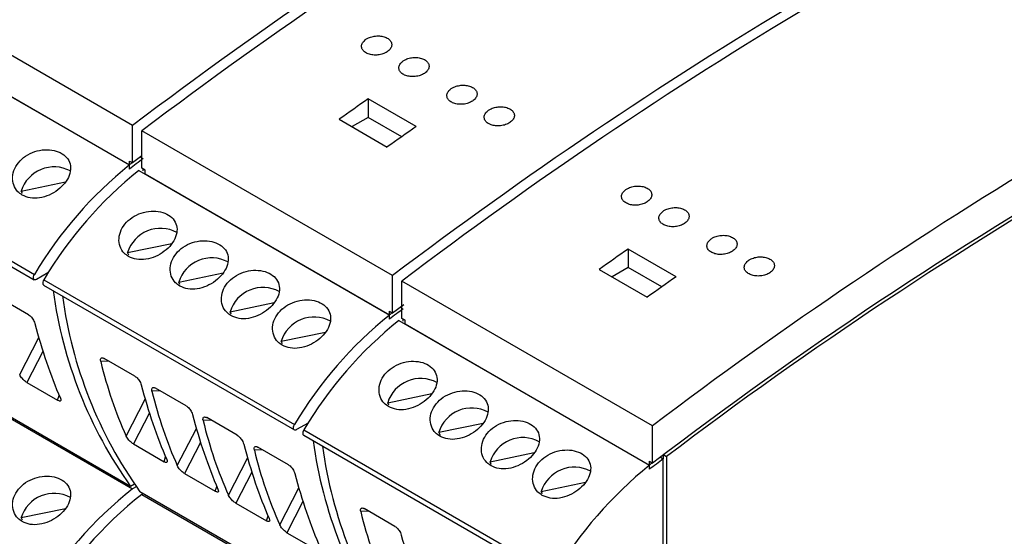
# Model space of a CAD drawing. Header units: millimetres. Extents: x 6 to 415, y 5 to 292.
# Tile 43 of 62: x 381.28 to 394.33, y 81.61 to 88.46. Entities that reach past the tile are written whole.
import ezdxf

# ---------------------------------------------------------------- set-up
doc = ezdxf.new("R2010")
doc.units = ezdxf.units.MM

msp = doc.modelspace()

# ---------------------------------------------------------------- linework, layer by layer
at = {"color": 7, "linetype": 'Continuous', "lineweight": 25}
for p, q in [((382.7756, 87.0573), (379.4522, 88.9759)), ((379.4098, 88.453), (382.7332, 86.5344)), ((379.4946, 88.4066), (382.7332, 86.537)), ((386.5339, 87.0426), (385.8975, 87.41)), ((385.8975, 87.41), (385.8975, 87.1655)), ((385.5157, 87.1397), (386.1521, 86.7723)), ((385.8975, 87.1655), (385.6843, 87.0424)), ((386.3432, 86.9082), (385.8975, 87.1655)), ((378.1494, 86.9317), (381.4728, 85.0131)), ((378.1507, 87.0031), (381.4741, 85.0845)), ((382.7756, 86.562), (382.7756, 87.0573)), ((386.2228, 85.0673), (382.8994, 86.9859)), ((382.8994, 86.4906), (382.8994, 86.9859)), ((382.7332, 86.537), (382.7332, 86.5865)), ((382.7332, 86.5865), (382.7756, 86.562)), ((382.8994, 86.6545), (382.7756, 86.562)), ((382.8796, 86.6398), (382.8994, 86.6284)), ((382.7332, 86.4807), (382.7332, 86.5344)), ((382.8569, 86.463), (386.1803, 84.5445)), ((382.9418, 86.4661), (382.8994, 86.4906)), ((382.917, 86.4543), (382.917, 86.4804)), ((382.9418, 86.4166), (382.9418, 86.4661)), ((382.9418, 86.4166), (386.1803, 84.547)), ((381.2993, 86.187), (381.8858, 86.3092)), ((381.3144, 86.154), (381.2993, 86.187)), ((382.71, 85.3727), (383.2965, 85.4948)), ((382.7251, 85.3397), (382.71, 85.3727)), ((389.981, 85.0526), (389.3446, 85.42)), ((389.3446, 85.42), (389.3446, 85.1755)), ((381.6539, 85.1033), (381.5028, 85.0161)), ((383.3888, 84.9808), (383.9753, 85.103)), ((388.9628, 85.1497), (389.5992, 84.7823)), ((389.3446, 85.1755), (389.1314, 85.0524)), ((389.7904, 84.9182), (389.3446, 85.1755)), ((381.5978, 85.0131), (384.9212, 83.0945)), ((383.4039, 84.9478), (383.3888, 84.9808)), ((386.2228, 84.572), (386.2228, 85.0673)), ((389.6699, 83.0773), (386.3465, 84.9959)), ((386.3465, 84.5006), (386.3465, 84.9959)), ((381.5966, 84.9417), (384.92, 83.0231)), ((381.3954, 84.5487), (380.9895, 84.783)), ((384.0676, 84.5889), (384.6541, 84.7111)), ((384.0827, 84.5559), (384.0676, 84.5889)), ((386.1803, 84.547), (386.1803, 84.5965)), ((386.1803, 84.5965), (386.2228, 84.572)), ((386.3692, 84.6814), (386.2228, 84.572)), ((386.3268, 84.6498), (386.3465, 84.6384)), ((386.1803, 84.4907), (386.1803, 84.5445)), ((386.3041, 84.473), (389.6275, 82.5545)), ((386.3889, 84.4761), (386.3465, 84.5006)), ((386.3642, 84.4643), (386.3642, 84.4904)), ((386.3889, 84.4266), (386.3889, 84.4761)), ((384.7465, 84.197), (385.3329, 84.3192)), ((386.3889, 84.4266), (389.6275, 82.557)), ((382.7496, 82.2737), (379.4262, 84.1922)), ((384.7615, 84.1641), (384.7465, 84.197)), ((379.4522, 84.1583), (382.7756, 82.2397)), ((382.8061, 83.7343), (382.4002, 83.9686)), ((381.3752, 83.6504), (381.7824, 83.4153)), ((383.4849, 83.3425), (383.079, 83.5768)), ((386.1571, 83.3827), (386.7436, 83.5048)), ((386.1722, 83.3497), (386.1571, 83.3827)), ((384.1637, 82.9506), (383.7578, 83.1849)), ((385.1011, 83.1133), (384.95, 83.0261)), ((385.045, 83.0231), (388.3684, 81.1045)), ((386.836, 82.9908), (387.4224, 83.113)), ((389.6699, 82.582), (389.6699, 83.0773)), ((385.0437, 82.9517), (388.3671, 81.0331)), ((386.8558, 82.9475), (386.836, 82.9908)), ((382.7859, 82.836), (383.1931, 82.601)), ((384.8425, 82.5587), (384.4366, 82.793)), ((387.5148, 82.5989), (388.1012, 82.7211)), ((389.7739, 82.6598), (389.8113, 82.6382)), ((389.8113, 82.6877), (389.8113, 82.6382)), ((389.8113, 78.3904), (389.8113, 82.6382)), ((389.8163, 82.6914), (389.8538, 82.6698)), ((389.8538, 82.6698), (389.8538, 74.0382)), ((387.5299, 82.5659), (387.5148, 82.5989)), ((389.6275, 82.557), (389.6275, 82.6065)), ((389.6275, 82.6065), (389.6699, 82.582)), ((389.6275, 82.5007), (389.6275, 82.5545)), ((383.4647, 82.4441), (383.8719, 82.2091)), ((382.7996, 82.3025), (382.7496, 82.2737)), ((382.7996, 82.3025), (382.7756, 82.2887)), ((382.7756, 82.2887), (382.7756, 82.2887)), ((382.7756, 82.2887), (382.7756, 82.2887)), ((382.8245, 82.2679), (382.7756, 82.2397)), ((388.1936, 82.207), (388.7801, 82.3292)), ((386.1968, 80.2837), (382.8733, 82.2022)), ((382.9158, 82.1777), (382.8994, 82.1683)), ((382.8994, 82.1683), (386.2228, 80.2497)), ((388.2087, 82.1741), (388.1936, 82.207)), ((381.2993, 81.8594), (381.8858, 81.9815)), ((384.1436, 82.0523), (384.5508, 81.8172)), ((386.2532, 81.7443), (385.8473, 81.9787)), ((381.3144, 81.8264), (381.2993, 81.8594)), ((384.8224, 81.6604), (385.2296, 81.4253))]:
    msp.add_line(p, q, dxfattribs=at)
at = {"color": 8, "linetype": 'Continuous', "lineweight": 25}
for p, q in [((381.279, 83.7557), (381.5317, 84.2456)), ((381.5874, 84.0617), (381.3752, 83.6504)), ((382.4599, 83.9342), (382.3533, 83.929)), ((383.1387, 83.5423), (383.0322, 83.5372)), ((381.7824, 83.4153), (381.8025, 83.4802)), ((382.6897, 82.9413), (382.9424, 83.4313)), ((382.998, 83.2473), (382.7859, 82.836)), ((383.8175, 83.1504), (383.711, 83.1453)), ((383.3685, 82.5494), (383.6212, 83.0394)), ((383.6769, 82.8555), (383.4647, 82.4441)), ((384.4963, 82.7586), (384.3898, 82.7534)), ((383.1931, 82.601), (383.2131, 82.6659)), ((384.0473, 82.1576), (384.3, 82.6475)), ((384.3557, 82.4636), (384.1436, 82.0523)), ((383.8719, 82.2091), (383.892, 82.274)), ((384.7262, 81.7657), (384.9788, 82.2556)), ((385.0345, 82.0717), (384.8224, 81.6604)), ((384.5508, 81.8172), (384.5708, 81.8821)), ((385.907, 81.9442), (385.8005, 81.939))]:
    msp.add_line(p, q, dxfattribs=at)
at = {"color": 7, "linetype": 'Continuous', "lineweight": 25, "flags": 128}
for points in [[(381.5028, 85.0161), (381.4903, 85.011), (381.4789, 85.0108), (381.4696, 85.0154), (381.4633, 85.0244), (381.4605, 85.0371), (381.4615, 85.0522), (381.4662, 85.0685), (381.4741, 85.0845)], [(381.5978, 85.0131), (381.5899, 84.9971), (381.5852, 84.9808), (381.5843, 84.9657), (381.5871, 84.953), (381.5934, 84.944), (381.5966, 84.9417)], [(384.95, 83.0261), (384.9375, 83.021), (384.926, 83.0208), (384.9168, 83.0254), (384.9105, 83.0344), (384.9077, 83.0471), (384.9086, 83.0622), (384.9133, 83.0785), (384.9212, 83.0945)], [(385.045, 83.0231), (385.0371, 83.0071), (385.0324, 82.9908), (385.0314, 82.9757), (385.0342, 82.963), (385.0405, 82.954), (385.0437, 82.9517)]]:
    msp.add_lwpolyline(points, dxfattribs=at)
at = {"color": 7, "linetype": 'Continuous', "lineweight": 25}
for centre, radius, start, end in [((418.7444, 39.5919), 59.5543, 114.553999, 127.154481), ((418.8681, 39.5205), 59.5543, 114.553999, 127.154481), ((422.1915, 37.6019), 59.5543, 114.553999, 127.154481), ((422.3153, 37.5305), 59.5543, 114.553999, 127.154481), ((424.5133, 36.9227), 57.4355, 112.646768, 127.347856), ((424.5027, 36.9227), 57.3877, 112.854266, 127.140358), ((425.6387, 35.612), 59.5543, 114.553999, 127.154481), ((425.0796, 31.6502), 68.1497, 125.095496, 125.488804), ((425.716, 31.2829), 68.1497, 125.095496, 125.488804), ((425.2073, 29.8956), 70.7526, 126.706836, 126.892767), ((406.8559, 54.3653), 40.211, 126.79654, 126.86303), ((381.7348, 86.0536), 0.4555, 61.70113, 162.96594), ((386.1767, 82.2725), 5.4792, 128.93693, 149.1219), ((386.3004, 82.2011), 5.4792, 128.93693, 149.1219), ((383.1455, 85.2392), 0.4555, 61.70113, 162.96594), ((428.5267, 29.6603), 68.1497, 125.095496, 125.488804), ((383.8243, 84.8474), 0.4555, 61.70082, 162.96593), ((429.1631, 29.2929), 68.1497, 125.095496, 125.488804), ((387.4687, 85.6421), 5.798, 187.66357, 215.51912), ((384.5031, 84.4555), 0.4555, 61.70113, 162.96594), ((387.5924, 85.5707), 5.798, 187.66357, 215.51912), ((428.6545, 27.9056), 70.7526, 126.706836, 126.892767), ((385.1819, 84.0636), 0.4555, 61.70082, 162.96593), ((389.6238, 80.2825), 5.4792, 128.93693, 149.1219), ((389.7476, 80.2111), 5.4792, 128.93693, 149.1219), ((410.3031, 52.3753), 40.211, 126.79654, 126.86303), ((386.5926, 83.2492), 0.4555, 61.70082, 162.96593), ((387.2714, 82.8574), 0.4555, 61.70113, 162.96594), ((387.9503, 82.4655), 0.4555, 61.70109, 162.96566), ((390.9158, 83.6522), 5.798, 187.66357, 215.51912), ((391.0396, 83.5807), 5.798, 187.66357, 215.51912), ((432.1016, 25.9156), 70.7526, 126.706836, 126.892767), ((388.6291, 82.0736), 0.4555, 61.70113, 162.96594), ((393.071, 78.2925), 5.4792, 128.93693, 149.1219), ((413.7502, 50.3853), 40.211, 126.79654, 126.86303), ((386.1485, 77.9667), 5.4438, 128.28535, 149.16685), ((381.7348, 81.7259), 0.4555, 61.70051, 162.96618), ((386.2722, 77.8953), 5.4438, 128.28535, 149.16685)]:
    msp.add_arc(centre, radius, start, end, dxfattribs=at)
for centre, major_axis, ratio, start_param, end_param in [((387.921, 91.6136), (4.1386, 10.2615), 0.518538, 2.5314751, 2.6703735), ((390.9715, 89.8525), (7.0513, 8.5462), 0.6180688, 2.7078936, 2.8467919), ((389.3317, 90.7992), (4.1386, 10.2615), 0.518538, 2.5314751, 2.6703735), ((391.6504, 89.4607), (7.0513, 8.5462), 0.6180688, 2.7078936, 2.8467919), ((390.0105, 90.4073), (4.1386, 10.2615), 0.518538, 2.5314751, 2.6703735), ((392.3292, 89.0688), (7.0513, 8.5462), 0.6180688, 2.7078936, 2.8467919), ((390.6893, 90.0155), (4.1386, 10.2615), 0.518538, 2.5314751, 2.6703735), ((393.008, 88.6769), (7.0513, 8.5462), 0.6180688, 2.7078936, 2.8467919), ((391.3681, 89.6236), (4.1386, 10.2615), 0.518538, 2.5314751, 2.6703735), ((394.4187, 87.8625), (7.0513, 8.5462), 0.6180688, 2.7078936, 2.8467919), ((392.7788, 88.8092), (4.1386, 10.2615), 0.518538, 2.5314751, 2.6703735)]:
    msp.add_ellipse(centre, major_axis=major_axis, ratio=ratio, start_param=start_param, end_param=end_param, dxfattribs=at)
for points, knots in [([(385.8692, 88.1997), (385.8548, 88.1878), (385.8261, 88.1641), (385.8082, 88.1207), (385.8121, 88.0777), (385.8388, 88.0391), (385.8847, 88.0097), (385.9446, 87.9924), (386.0119, 87.9892), (386.0791, 88.0005), (386.1388, 88.0249), (386.1841, 88.0599), (386.2099, 88.1015), (386.2129, 88.1449), (386.193, 88.1852), (386.1527, 88.2179), (386.0965, 88.2393), (386.0307, 88.2472), (385.9628, 88.2405), (385.9072, 88.2229), (385.8798, 88.2062), (385.8692, 88.1997)], [0, 0, 0, 0, 0.05399684, 0.10799709, 0.16189481, 0.21555676, 0.26899201, 0.32231627, 0.37569484, 0.42927024, 0.48308851, 0.53708704, 0.59112331, 0.64504794, 0.69876277, 0.75226239, 0.80563293, 0.85900424, 0.91250887, 0.96622743, 1, 1, 1, 1]), ([(386.3642, 87.914), (386.3498, 87.9021), (386.321, 87.8784), (386.3031, 87.835), (386.3071, 87.7919), (386.3338, 87.7534), (386.3797, 87.7239), (386.4396, 87.7067), (386.5069, 87.7035), (386.5741, 87.7147), (386.6338, 87.7392), (386.6791, 87.7742), (386.7048, 87.8158), (386.7079, 87.8592), (386.688, 87.8995), (386.6476, 87.9322), (386.5914, 87.9536), (386.5256, 87.9614), (386.4578, 87.9547), (386.4022, 87.9372), (386.3748, 87.9204), (386.3642, 87.914)], [0, 0, 0, 0, 0.05399684, 0.10799709, 0.16189481, 0.21555676, 0.26899201, 0.32231627, 0.37569484, 0.42927024, 0.48308851, 0.53708704, 0.59112331, 0.64504794, 0.69876277, 0.75226239, 0.80563293, 0.85900424, 0.91250887, 0.96622743, 1, 1, 1, 1]), ([(387.0006, 87.5466), (386.9862, 87.5347), (386.9574, 87.511), (386.9395, 87.4676), (386.9435, 87.4246), (386.9702, 87.386), (387.0161, 87.3566), (387.076, 87.3393), (387.1432, 87.3361), (387.2105, 87.3473), (387.2702, 87.3718), (387.3155, 87.4068), (387.3412, 87.4484), (387.3443, 87.4918), (387.3244, 87.5321), (387.284, 87.5648), (387.2278, 87.5862), (387.162, 87.594), (387.0942, 87.5873), (387.0386, 87.5698), (387.0112, 87.5531), (387.0006, 87.5466)], [0, 0, 0, 0, 0.05399688, 0.10799716, 0.16189492, 0.2155569, 0.2689922, 0.32231648, 0.3756951, 0.42927053, 0.48308883, 0.5370874, 0.59112463, 0.6450477, 0.69876257, 0.75226222, 0.8056328, 0.85900415, 0.91250881, 0.9662274, 1, 1, 1, 1]), ([(387.4956, 87.2608), (387.4812, 87.249), (387.4524, 87.2252), (387.4345, 87.1818), (387.4385, 87.1388), (387.4652, 87.1003), (387.5111, 87.0708), (387.571, 87.0536), (387.6382, 87.0504), (387.7054, 87.0616), (387.7651, 87.086), (387.8105, 87.121), (387.8362, 87.1626), (387.8393, 87.2061), (387.8194, 87.2464), (387.779, 87.279), (387.7228, 87.3004), (387.657, 87.3083), (387.5892, 87.3016), (387.5335, 87.2841), (387.5061, 87.2673), (387.4956, 87.2608)], [0, 0, 0, 0, 0.05399688, 0.10799716, 0.16189492, 0.2155569, 0.2689922, 0.32231648, 0.3756951, 0.42927053, 0.48308883, 0.5370874, 0.59112463, 0.6450477, 0.69876257, 0.75226222, 0.8056328, 0.85900415, 0.91250881, 0.9662274, 1, 1, 1, 1]), ([(381.3116, 86.1353), (381.346, 86.1203), (381.4149, 86.0904), (381.5421, 86.0932), (381.6703, 86.1306), (381.7884, 86.2001), (381.8826, 86.2919), (381.9425, 86.3954), (381.9614, 86.4999), (381.9364, 86.5957), (381.8693, 86.673), (381.7676, 86.7238), (381.643, 86.7426), (381.5096, 86.7261), (381.3828, 86.6745), (381.2779, 86.5921), (381.2071, 86.4882), (381.1776, 86.3747), (381.1925, 86.2659), (381.2419, 86.1833), (381.2917, 86.149), (381.3116, 86.1353)], [0, 0, 0, 0, 0.053458, 0.106909, 0.1605702, 0.2143721, 0.2679449, 0.3212796, 0.3747332, 0.4284805, 0.4822397, 0.5357072, 0.5890348, 0.6425912, 0.6963903, 0.7500661, 0.8034499, 0.8568235, 0.9104834, 0.9642857, 1, 1, 1, 1]), ([(389.3164, 86.2097), (389.302, 86.1979), (389.2732, 86.1741), (389.2553, 86.1307), (389.2593, 86.0877), (389.286, 86.0492), (389.3319, 86.0197), (389.3918, 86.0024), (389.459, 85.9993), (389.5262, 86.0105), (389.5859, 86.0349), (389.6313, 86.0699), (389.657, 86.1115), (389.6601, 86.155), (389.6402, 86.1953), (389.5998, 86.2279), (389.5436, 86.2493), (389.4778, 86.2572), (389.4099, 86.2505), (389.3543, 86.2329), (389.3269, 86.2162), (389.3164, 86.2097)], [0, 0, 0, 0, 0.0539972, 0.1079973, 0.1618932, 0.2155572, 0.2689924, 0.3223166, 0.3756951, 0.4292704, 0.4830886, 0.537087, 0.5911241, 0.6450471, 0.6987618, 0.7522637, 0.8056318, 0.8590051, 0.9125096, 0.9662272, 1, 1, 1, 1]), ([(382.7223, 85.3209), (382.7567, 85.306), (382.8256, 85.276), (382.9527, 85.2789), (383.081, 85.3162), (383.1991, 85.3858), (383.2933, 85.4775), (383.3532, 85.581), (383.3721, 85.6856), (383.3471, 85.7813), (383.28, 85.8586), (383.1783, 85.9095), (383.0537, 85.9282), (382.9203, 85.9117), (382.7935, 85.8601), (382.6886, 85.7777), (382.6178, 85.6738), (382.5883, 85.5604), (382.6032, 85.4515), (382.6526, 85.3689), (382.7024, 85.3346), (382.7223, 85.3209)], [0, 0, 0, 0, 0.053458, 0.106908, 0.1605699, 0.2143718, 0.2679446, 0.3212794, 0.374733, 0.4284803, 0.4822406, 0.5357069, 0.5890345, 0.6425909, 0.69639, 0.7500658, 0.8034495, 0.8568227, 0.9104834, 0.9642857, 1, 1, 1, 1]), ([(389.8113, 85.924), (389.797, 85.9121), (389.7682, 85.8884), (389.7503, 85.845), (389.7542, 85.8019), (389.781, 85.7634), (389.8269, 85.7339), (389.8868, 85.7167), (389.954, 85.7135), (390.0212, 85.7247), (390.0809, 85.7492), (390.1263, 85.7842), (390.152, 85.8258), (390.155, 85.8692), (390.1352, 85.9095), (390.0948, 85.9422), (390.0386, 85.9636), (389.9728, 85.9714), (389.9049, 85.9647), (389.8493, 85.9472), (389.8219, 85.9304), (389.8113, 85.924)], [0, 0, 0, 0, 0.0539972, 0.1079973, 0.1618932, 0.2155572, 0.2689924, 0.3223166, 0.3756951, 0.4292704, 0.4830886, 0.537087, 0.5911241, 0.6450471, 0.6987618, 0.7522637, 0.8056318, 0.8590051, 0.9125096, 0.9662272, 1, 1, 1, 1]), ([(383.4011, 84.929), (383.4355, 84.9141), (383.5044, 84.8842), (383.6316, 84.887), (383.7598, 84.9244), (383.8779, 84.9939), (383.9721, 85.0857), (384.032, 85.1891), (384.0509, 85.2937), (384.0259, 85.3894), (383.9588, 85.4667), (383.8571, 85.5176), (383.7325, 85.5363), (383.5991, 85.5199), (383.4723, 85.4682), (383.3674, 85.3859), (383.2966, 85.282), (383.2671, 85.1685), (383.2821, 85.0597), (383.3314, 84.9771), (383.3812, 84.9427), (383.4011, 84.929)], [0, 0, 0, 0, 0.0534592, 0.1069092, 0.1605712, 0.2143727, 0.2679456, 0.3212807, 0.3747343, 0.4284816, 0.4822408, 0.5357084, 0.589036, 0.6425924, 0.696391, 0.7500668, 0.8034506, 0.8568238, 0.9104845, 0.9642869, 1, 1, 1, 1]), ([(390.4477, 85.5566), (390.4333, 85.5447), (390.4046, 85.521), (390.3867, 85.4776), (390.3906, 85.4346), (390.4174, 85.396), (390.4632, 85.3666), (390.5232, 85.3493), (390.5904, 85.3461), (390.6576, 85.3573), (390.7173, 85.3818), (390.7627, 85.4168), (390.7884, 85.4584), (390.7914, 85.5018), (390.7716, 85.5421), (390.7312, 85.5748), (390.675, 85.5962), (390.6092, 85.604), (390.5413, 85.5973), (390.4857, 85.5798), (390.4583, 85.5631), (390.4477, 85.5566)], [0, 0, 0, 0, 0.0539972, 0.1079973, 0.1618932, 0.2155551, 0.2689926, 0.3223145, 0.375695, 0.4292703, 0.4830885, 0.5370869, 0.591124, 0.645047, 0.6987618, 0.7522636, 0.8056318, 0.8590051, 0.9125096, 0.9662272, 1, 1, 1, 1]), ([(390.9427, 85.2709), (390.9283, 85.259), (390.8996, 85.2352), (390.8817, 85.1919), (390.8856, 85.1488), (390.9123, 85.1103), (390.9582, 85.0808), (391.0181, 85.0636), (391.0854, 85.0604), (391.1526, 85.0716), (391.2123, 85.096), (391.2576, 85.131), (391.2833, 85.1726), (391.2864, 85.2161), (391.2665, 85.2564), (391.2262, 85.289), (391.17, 85.3104), (391.1041, 85.3183), (391.0363, 85.3116), (390.9807, 85.2941), (390.9533, 85.2773), (390.9427, 85.2709)], [0, 0, 0, 0, 0.0539972, 0.1079973, 0.1618932, 0.2155551, 0.2689926, 0.3223145, 0.375695, 0.4292703, 0.4830885, 0.5370869, 0.591124, 0.645047, 0.6987618, 0.7522636, 0.8056318, 0.8590051, 0.9125096, 0.9662272, 1, 1, 1, 1]), ([(384.0799, 84.5372), (384.1144, 84.5222), (384.1832, 84.4923), (384.3104, 84.4951), (384.4386, 84.5325), (384.5568, 84.602), (384.6509, 84.6938), (384.7108, 84.7973), (384.7297, 84.9018), (384.7047, 84.9975), (384.6376, 85.0749), (384.5359, 85.1257), (384.4113, 85.1444), (384.278, 85.128), (384.1512, 85.0763), (384.0462, 84.994), (383.9754, 84.8901), (383.9459, 84.7766), (383.9609, 84.6678), (384.0103, 84.5852), (384.0601, 84.5509), (384.0799, 84.5372)], [0, 0, 0, 0, 0.053458, 0.106909, 0.1605702, 0.2143721, 0.2679449, 0.3212796, 0.3747332, 0.4284805, 0.4822397, 0.5357072, 0.5890348, 0.6425912, 0.6963903, 0.7500661, 0.8034499, 0.8568235, 0.9104834, 0.9642857, 1, 1, 1, 1]), ([(384.7588, 84.1453), (384.7932, 84.1303), (384.862, 84.1004), (384.9892, 84.1032), (385.1174, 84.1406), (385.2356, 84.2101), (385.3297, 84.3019), (385.3896, 84.4054), (385.4085, 84.5099), (385.3835, 84.6057), (385.3164, 84.683), (385.2147, 84.7338), (385.0902, 84.7526), (384.9568, 84.7361), (384.83, 84.6845), (384.7251, 84.6021), (384.6543, 84.4982), (384.6247, 84.3847), (384.6397, 84.2759), (384.6891, 84.1933), (384.7389, 84.159), (384.7588, 84.1453)], [0, 0, 0, 0, 0.0534592, 0.1069092, 0.1605712, 0.2143727, 0.2679455, 0.3212806, 0.3747342, 0.4284806, 0.4822409, 0.5357085, 0.5890361, 0.6425925, 0.696391, 0.7500668, 0.8034506, 0.8568238, 0.9104845, 0.9642869, 1, 1, 1, 1]), ([(381.3954, 84.5487), (381.4022, 84.5442), (381.4157, 84.5353), (381.4359, 84.5148), (381.454, 84.4911), (381.4707, 84.4623), (381.4768, 84.4437), (381.4803, 84.433)], [0, 0, 0, 0, 0.1736739, 0.3471866, 0.5255676, 0.7296521, 1, 1, 1, 1]), ([(382.3533, 83.929), (382.3517, 83.9401), (382.3488, 83.959), (382.3577, 83.9745), (382.3718, 83.9792), (382.3872, 83.9756), (382.3972, 83.9702), (382.4002, 83.9686)], [0, 0, 0, 0, 0.3159217, 0.5409466, 0.7310549, 0.9219321, 1, 1, 1, 1]), ([(386.1694, 83.3309), (386.2039, 83.316), (386.2727, 83.2861), (386.3999, 83.2889), (386.5281, 83.3262), (386.6463, 83.3958), (386.7404, 83.4875), (386.8003, 83.591), (386.8192, 83.6956), (386.7942, 83.7913), (386.7271, 83.8686), (386.6254, 83.9195), (386.5008, 83.9382), (386.3675, 83.9217), (386.2407, 83.8701), (386.1357, 83.7877), (386.0649, 83.6838), (386.0354, 83.5704), (386.0504, 83.4615), (386.0998, 83.3789), (386.1496, 83.3446), (386.1694, 83.3309)], [0, 0, 0, 0, 0.0534592, 0.1069092, 0.1605712, 0.2143727, 0.2679455, 0.3212806, 0.3747342, 0.4284806, 0.4822409, 0.5357085, 0.5890361, 0.6425925, 0.696391, 0.7500668, 0.8034506, 0.8568238, 0.9104845, 0.9642869, 1, 1, 1, 1]), ([(381.3752, 83.6504), (381.3684, 83.6548), (381.3547, 83.6635), (381.3331, 83.6824), (381.3127, 83.7039), (381.2938, 83.7283), (381.2837, 83.7456), (381.2795, 83.7546), (381.279, 83.7557)], [0, 0, 0, 0, 0.1724089, 0.3446425, 0.5218245, 0.7252147, 0.9681709, 1, 1, 1, 1]), ([(382.8061, 83.7343), (382.8128, 83.7299), (382.8264, 83.7209), (382.8465, 83.7004), (382.8647, 83.6767), (382.8814, 83.6479), (382.8875, 83.6293), (382.891, 83.6187)], [0, 0, 0, 0, 0.1736739, 0.3471866, 0.5255676, 0.7296521, 1, 1, 1, 1]), ([(383.0322, 83.5372), (383.0305, 83.5482), (383.0277, 83.5672), (383.0365, 83.5826), (383.0506, 83.5873), (383.066, 83.5838), (383.0761, 83.5783), (383.079, 83.5768)], [0, 0, 0, 0, 0.3159163, 0.5409494, 0.7310565, 0.9219325, 1, 1, 1, 1]), ([(386.8483, 82.939), (386.8827, 82.9241), (386.9515, 82.8942), (387.0787, 82.897), (387.2069, 82.9344), (387.3251, 83.0039), (387.4192, 83.0957), (387.4791, 83.1991), (387.4981, 83.3037), (387.473, 83.3994), (387.4059, 83.4768), (387.3042, 83.5276), (387.1797, 83.5463), (387.0463, 83.5299), (386.9195, 83.4782), (386.8146, 83.3959), (386.7438, 83.292), (386.7143, 83.1785), (386.7292, 83.0697), (386.7786, 82.9871), (386.8284, 82.9527), (386.8483, 82.939)], [0, 0, 0, 0, 0.053458, 0.106909, 0.1605702, 0.2143721, 0.2679449, 0.3212796, 0.3747332, 0.4284805, 0.4822397, 0.5357072, 0.5890348, 0.6425912, 0.6963903, 0.7500661, 0.8034499, 0.8568235, 0.9104834, 0.9642857, 1, 1, 1, 1]), ([(381.8178, 83.4446), (381.8211, 83.4351), (381.8268, 83.4188), (381.8216, 83.4065), (381.8099, 83.4038), (381.7955, 83.4082), (381.7854, 83.4137), (381.7824, 83.4153)], [0, 0, 0, 0, 0.314909, 0.5403939, 0.7299964, 0.9203984, 1, 1, 1, 1]), ([(383.4849, 83.3425), (383.4917, 83.338), (383.5052, 83.329), (383.5254, 83.3085), (383.5435, 83.2848), (383.5602, 83.2561), (383.5663, 83.2374), (383.5698, 83.2268)], [0, 0, 0, 0, 0.17367529, 0.34717316, 0.52555562, 0.72964999, 1, 1, 1, 1]), ([(383.711, 83.1453), (383.7093, 83.1563), (383.7065, 83.1753), (383.7154, 83.1907), (383.7294, 83.1954), (383.7448, 83.1919), (383.7549, 83.1865), (383.7578, 83.1849)], [0, 0, 0, 0, 0.3159193, 0.540945, 0.731054, 0.9219318, 1, 1, 1, 1]), ([(387.5271, 82.5472), (387.5615, 82.5322), (387.6303, 82.5023), (387.7575, 82.5051), (387.8858, 82.5425), (388.0039, 82.612), (388.098, 82.7038), (388.158, 82.8073), (388.1769, 82.9118), (388.1519, 83.0075), (388.0848, 83.0849), (387.983, 83.1357), (387.8585, 83.1544), (387.7251, 83.138), (387.5983, 83.0863), (387.4934, 83.004), (387.4226, 82.9001), (387.3931, 82.7866), (387.408, 82.6778), (387.4574, 82.5952), (387.5072, 82.5609), (387.5271, 82.5472)], [0, 0, 0, 0, 0.0534592, 0.1069092, 0.1605712, 0.2143727, 0.2679455, 0.3212806, 0.3747342, 0.4284806, 0.4822409, 0.5357085, 0.5890361, 0.6425925, 0.696391, 0.7500668, 0.8034506, 0.8568238, 0.9104845, 0.9642869, 1, 1, 1, 1]), ([(382.7859, 82.836), (382.7791, 82.8404), (382.7654, 82.8491), (382.7438, 82.868), (382.7233, 82.8895), (382.7045, 82.9139), (382.6943, 82.9312), (382.6902, 82.9403), (382.6897, 82.9413)], [0, 0, 0, 0, 0.1723938, 0.3446306, 0.5218158, 0.7252097, 0.9681703, 1, 1, 1, 1]), ([(384.1637, 82.9506), (384.1705, 82.9461), (384.184, 82.9371), (384.2042, 82.9167), (384.2223, 82.8929), (384.2391, 82.8642), (384.2452, 82.8455), (384.2486, 82.8349)], [0, 0, 0, 0, 0.1736739, 0.3471866, 0.5255676, 0.7296521, 1, 1, 1, 1]), ([(384.3898, 82.7534), (384.3881, 82.7645), (384.3853, 82.7834), (384.3942, 82.7989), (384.4083, 82.8036), (384.4236, 82.8), (384.4337, 82.7946), (384.4366, 82.793)], [0, 0, 0, 0, 0.3159163, 0.5409494, 0.7310565, 0.9219325, 1, 1, 1, 1]), ([(388.2059, 82.1553), (388.2403, 82.1403), (388.3092, 82.1104), (388.4363, 82.1132), (388.5646, 82.1506), (388.6827, 82.2201), (388.7769, 82.3119), (388.8368, 82.4154), (388.8557, 82.5199), (388.8307, 82.6157), (388.7636, 82.693), (388.6619, 82.7438), (388.5373, 82.7626), (388.4039, 82.7461), (388.2771, 82.6945), (388.1722, 82.6121), (388.1014, 82.5082), (388.0719, 82.3947), (388.0868, 82.2859), (388.1362, 82.2033), (388.186, 82.169), (388.2059, 82.1553)], [0, 0, 0, 0, 0.05345803, 0.10690907, 0.16057025, 0.21437216, 0.26794502, 0.32128011, 0.37473373, 0.42848104, 0.48224021, 0.53570777, 0.58903539, 0.64259177, 0.6963903, 0.75006629, 0.8034501, 0.8568238, 0.91048454, 0.96428692, 1, 1, 1, 1]), ([(383.2285, 82.6303), (383.2318, 82.6207), (383.2375, 82.6044), (383.2323, 82.5921), (383.2206, 82.5894), (383.2062, 82.5938), (383.1961, 82.5993), (383.1931, 82.601)], [0, 0, 0, 0, 0.314909, 0.5403939, 0.7299964, 0.9203984, 1, 1, 1, 1]), ([(383.4647, 82.4441), (383.4579, 82.4485), (383.4442, 82.4572), (383.4226, 82.4761), (383.4022, 82.4977), (383.3833, 82.522), (383.3732, 82.5394), (383.369, 82.5484), (383.3685, 82.5494)], [0, 0, 0, 0, 0.17241, 0.3446286, 0.5218243, 0.7252158, 0.9681702, 1, 1, 1, 1]), ([(384.8425, 82.5587), (384.8493, 82.5542), (384.8629, 82.5453), (384.883, 82.5248), (384.9011, 82.5011), (384.9179, 82.4723), (384.924, 82.4537), (384.9275, 82.443)], [0, 0, 0, 0, 0.1736739, 0.3471866, 0.5255676, 0.7296521, 1, 1, 1, 1]), ([(381.3116, 81.8076), (381.346, 81.7927), (381.4149, 81.7628), (381.5421, 81.7656), (381.6703, 81.8029), (381.7884, 81.8725), (381.8826, 81.9642), (381.9425, 82.0677), (381.9614, 82.1723), (381.9364, 82.268), (381.8693, 82.3453), (381.7676, 82.3962), (381.643, 82.4149), (381.5096, 82.3984), (381.3828, 82.3468), (381.2779, 82.2644), (381.2071, 82.1605), (381.1776, 82.0471), (381.1925, 81.9382), (381.2419, 81.8556), (381.2917, 81.8213), (381.3116, 81.8076)], [0, 0, 0, 0, 0.0534581, 0.1069091, 0.1605703, 0.2143722, 0.267945, 0.3212795, 0.3747333, 0.4284804, 0.4822397, 0.5357072, 0.5890348, 0.6425912, 0.6963901, 0.7500661, 0.8034497, 0.8568236, 0.9104833, 0.9642857, 1, 1, 1, 1]), ([(383.9073, 82.2384), (383.9106, 82.2289), (383.9163, 82.2125), (383.9111, 82.2003), (383.8994, 82.1976), (383.885, 82.2019), (383.8749, 82.2075), (383.8719, 82.2091)], [0, 0, 0, 0, 0.3149093, 0.5403944, 0.7299971, 0.9204167, 1, 1, 1, 1]), ([(384.1436, 82.0523), (384.1367, 82.0566), (384.123, 82.0654), (384.1014, 82.0843), (384.081, 82.1058), (384.0622, 82.1302), (384.052, 82.1475), (384.0478, 82.1565), (384.0473, 82.1576)], [0, 0, 0, 0, 0.1724089, 0.3446425, 0.5218245, 0.7252147, 0.9681709, 1, 1, 1, 1]), ([(385.8005, 81.939), (385.7988, 81.9501), (385.796, 81.969), (385.8049, 81.9845), (385.8189, 81.9892), (385.8343, 81.9857), (385.8444, 81.9802), (385.8473, 81.9787)], [0, 0, 0, 0, 0.3159163, 0.5409494, 0.7310565, 0.9219325, 1, 1, 1, 1]), ([(384.5862, 81.8465), (384.5895, 81.837), (384.5952, 81.8207), (384.59, 81.8084), (384.5782, 81.8057), (384.5638, 81.8101), (384.5537, 81.8156), (384.5508, 81.8172)], [0, 0, 0, 0, 0.314909, 0.5403939, 0.7299964, 0.9203984, 1, 1, 1, 1]), ([(384.8224, 81.6604), (384.8155, 81.6648), (384.8018, 81.6735), (384.7802, 81.6924), (384.7598, 81.7139), (384.741, 81.7383), (384.7308, 81.7556), (384.7266, 81.7646), (384.7262, 81.7657)], [0, 0, 0, 0, 0.1724108, 0.3446303, 0.5218269, 0.7252111, 0.9681701, 1, 1, 1, 1]), ([(386.2532, 81.7443), (386.26, 81.7399), (386.2735, 81.7309), (386.2937, 81.7104), (386.3118, 81.6867), (386.3286, 81.6579), (386.3347, 81.6393), (386.3382, 81.6287)], [0, 0, 0, 0, 0.1736745, 0.3471716, 0.5255659, 0.7296512, 1, 1, 1, 1])]:
    msp.add_open_spline(points, degree=3, knots=knots, dxfattribs=at)

doc.saveas('drawing.dxf')
